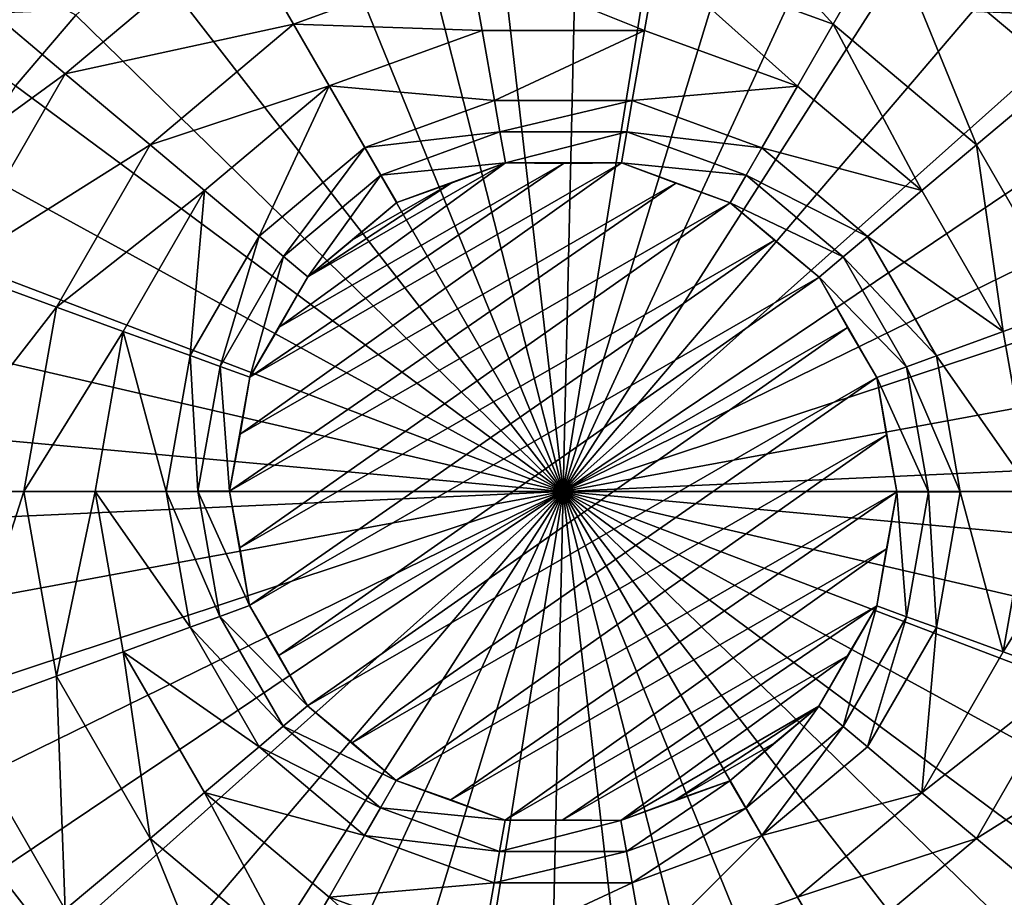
# Model space of a CAD drawing. Header units: millimetres. Extents: x -42.5 to 42.5, y -42.5 to 42.5.
# Tile 86 of 148: x -1.7 to 1.4, y -1.3 to 1.5. Entities that reach past the tile are written whole.
import ezdxf

# ---------------------------------------------------------------- set-up
doc = ezdxf.new("R2010")
doc.units = ezdxf.units.MM
doc.header["$LTSCALE"] = 127.314815
for name, color, linetype in [('136', 7, 'CONTINUOUS'), ('137', 7, 'CONTINUOUS'), ('217', 7, 'CONTINUOUS'), ('218', 7, 'CONTINUOUS'), ('219', 7, 'CONTINUOUS'), ('220', 7, 'CONTINUOUS'), ('221', 7, 'CONTINUOUS'), ('222', 7, 'CONTINUOUS'), ('223', 7, 'CONTINUOUS'), ('224', 7, 'CONTINUOUS'), ('225', 7, 'CONTINUOUS'), ('226', 7, 'CONTINUOUS'), ('227', 7, 'CONTINUOUS'), ('228', 7, 'CONTINUOUS'), ('229', 7, 'CONTINUOUS'), ('316', 7, 'CONTINUOUS'), ('317', 7, 'CONTINUOUS'), ('318', 7, 'CONTINUOUS'), ('319', 7, 'CONTINUOUS'), ('320', 7, 'CONTINUOUS'), ('321', 7, 'CONTINUOUS'), ('6', 7, 'CONTINUOUS'), ('9', 7, 'CONTINUOUS')]:
    doc.layers.add(name, color=color, linetype=linetype)

msp = doc.modelspace()

# ---------------------------------------------------------------- linework, layer by layer
at = {"layer": '136', "linetype": 'Continuous'}
for points in [[(0.0489, 2.1455, 45.9923), (-0.2437, 2.1321, 45.9923), (0, 0, 46.1), (0.0489, 2.1455, 45.9923)], [(0.3405, 2.1188, 45.9923), (0.0489, 2.1455, 45.9923), (0, 0, 46.1), (0.3405, 2.1188, 45.9923)], [(-0.2437, 2.1321, 45.9923), (-0.5318, 2.0791, 45.9923), (0, 0, 46.1), (-0.2437, 2.1321, 45.9923)], [(0.6259, 2.0527, 45.9923), (0.3405, 2.1188, 45.9923), (0, 0, 46.1), (0.6259, 2.0527, 45.9923)], [(-0.5318, 2.0791, 45.9923), (-0.81, 1.9873, 45.9923), (0, 0, 46.1), (-0.5318, 2.0791, 45.9923)], [(0.8996, 1.9484, 45.9923), (0.6259, 2.0527, 45.9923), (0, 0, 46.1), (0.8996, 1.9484, 45.9923)], [(-0.81, 1.9873, 45.9923), (-1.074, 1.8603, 45.9921), (0, 0, 46.1), (-0.81, 1.9873, 45.9923)], [(1.1565, 1.8078, 45.9923), (0.8996, 1.9484, 45.9923), (0, 0, 46.1), (1.1565, 1.8078, 45.9923)], [(1.3919, 1.6334, 45.9923), (1.1565, 1.8078, 45.9923), (0, 0, 46.1), (1.3919, 1.6334, 45.9923)], [(1.6013, 1.4287, 45.9923), (1.3919, 1.6334, 45.9923), (0, 0, 46.1), (1.6013, 1.4287, 45.9923)], [(1.781, 1.1973, 45.9923), (1.6013, 1.4287, 45.9923), (0, 0, 46.1), (1.781, 1.1973, 45.9923)], [(1.9274, 0.9437, 45.9923), (1.781, 1.1973, 45.9923), (0, 0, 46.1), (1.9274, 0.9437, 45.9923)], [(2.038, 0.6724, 45.9923), (1.9274, 0.9437, 45.9923), (0, 0, 46.1), (2.038, 0.6724, 45.9923)], [(2.1105, 0.3887, 45.9923), (2.038, 0.6724, 45.9923), (0, 0, 46.1), (2.1105, 0.3887, 45.9923)], [(2.1438, 0.0977, 45.9923), (2.1105, 0.3887, 45.9923), (0, 0, 46.1), (2.1438, 0.0977, 45.9923)], [(2.1371, -0.1951, 45.9923), (2.1438, 0.0977, 45.9923), (0, 0, 46.1), (2.1371, -0.1951, 45.9923)], [(2.0907, -0.4843, 45.9923), (2.1371, -0.1951, 45.9923), (0, 0, 46.1), (2.0907, -0.4843, 45.9923)], [(2.0052, -0.7645, 45.9923), (2.0907, -0.4843, 45.9923), (0, 0, 46.1), (2.0052, -0.7645, 45.9923)], [(1.8825, -1.0304, 45.9923), (2.0052, -0.7645, 45.9923), (0, 0, 46.1), (1.8825, -1.0304, 45.9923)], [(1.7246, -1.2772, 45.9923), (1.8825, -1.0304, 45.9923), (0, 0, 46.1), (1.7246, -1.2772, 45.9923)], [(1.5346, -1.5001, 45.9923), (1.7246, -1.2772, 45.9923), (0, 0, 46.1), (1.5346, -1.5001, 45.9923)], [(1.3161, -1.6951, 45.9923), (1.5346, -1.5001, 45.9923), (0, 0, 46.1), (1.3161, -1.6951, 45.9923)], [(1.074, -1.8603, 45.9921), (1.3161, -1.6951, 45.9923), (0, 0, 46.1), (1.074, -1.8603, 45.9921)]]:
    msp.add_3dface(points, dxfattribs=at)
at = {"layer": '137', "linetype": 'Continuous'}
for points in [[(-1.5346, 1.5001, 45.9923), (-3.4166, 2.5302, 45.6703), (-1.7246, 1.2772, 45.9923), (-1.5346, 1.5001, 45.9923)], [(0, 0, 46.1), (-1.074, 1.8603, 45.9921), (-1.3161, 1.6951, 45.9923), (0, 0, 46.1)], [(0, 0, 46.1), (-1.3161, 1.6951, 45.9923), (-1.5346, 1.5001, 45.9923), (0, 0, 46.1)], [(0, 0, 46.1), (-1.5346, 1.5001, 45.9923), (-1.7246, 1.2772, 45.9923), (0, 0, 46.1)], [(0, 0, 46.1), (-1.7246, 1.2772, 45.9923), (-1.8825, 1.0304, 45.9923), (0, 0, 46.1)], [(0, 0, 46.1), (-1.8825, 1.0304, 45.9923), (-2.0052, 0.7645, 45.9923), (0, 0, 46.1)], [(0, 0, 46.1), (-2.0052, 0.7645, 45.9923), (-2.0907, 0.4843, 45.9923), (0, 0, 46.1)], [(0, 0, 46.1), (-2.0907, 0.4843, 45.9923), (-2.1371, 0.1951, 45.9923), (0, 0, 46.1)], [(0, 0, 46.1), (-2.1371, 0.1951, 45.9923), (-2.1438, -0.0977, 45.9923), (0, 0, 46.1)], [(0, 0, 46.1), (-2.1438, -0.0977, 45.9923), (-2.1105, -0.3887, 45.9923), (0, 0, 46.1)], [(0, 0, 46.1), (-2.1105, -0.3887, 45.9923), (-2.038, -0.6724, 45.9923), (0, 0, 46.1)], [(0, 0, 46.1), (-2.038, -0.6724, 45.9923), (-1.9274, -0.9437, 45.9923), (0, 0, 46.1)], [(0, 0, 46.1), (-1.9274, -0.9437, 45.9923), (-1.781, -1.1973, 45.9923), (0, 0, 46.1)], [(0, 0, 46.1), (-1.781, -1.1973, 45.9923), (-1.6013, -1.4287, 45.9923), (0, 0, 46.1)], [(0, 0, 46.1), (-1.6013, -1.4287, 45.9923), (-1.3919, -1.6334, 45.9923), (0, 0, 46.1)], [(0, 0, 46.1), (-1.3919, -1.6334, 45.9923), (-1.1565, -1.8078, 45.9923), (0, 0, 46.1)], [(0, 0, 46.1), (-1.1565, -1.8078, 45.9923), (-0.8996, -1.9484, 45.9923), (0, 0, 46.1)], [(0, 0, 46.1), (-0.8996, -1.9484, 45.9923), (-0.6259, -2.0527, 45.9923), (0, 0, 46.1)], [(0, 0, 46.1), (-0.6259, -2.0527, 45.9923), (-0.3405, -2.1188, 45.9923), (0, 0, 46.1)], [(0, 0, 46.1), (-0.3405, -2.1188, 45.9923), (-0.0489, -2.1455, 45.9923), (0, 0, 46.1)], [(0, 0, 46.1), (-0.0489, -2.1455, 45.9923), (0.2437, -2.1321, 45.9923), (0, 0, 46.1)], [(0, 0, 46.1), (0.5318, -2.0791, 45.9923), (0.81, -1.9873, 45.9923), (0, 0, 46.1)], [(0, 0, 46.1), (0.2437, -2.1321, 45.9923), (0.5318, -2.0791, 45.9923), (0, 0, 46.1)], [(1.074, -1.8603, 45.9921), (0, 0, 46.1), (0.81, -1.9873, 45.9923), (1.074, -1.8603, 45.9921)], [(-1.781, -1.1973, 45.9923), (-3.1724, -2.8304, 45.6703), (-1.6013, -1.4287, 45.9923), (-1.781, -1.1973, 45.9923)]]:
    msp.add_3dface(points, dxfattribs=at)
at = {"layer": '217', "linetype": 'Continuous'}
for points in [[(-0.295, 1.6729, 35.5492), (0.2562, 1.452, 35.5618), (-0.2559, 1.452, 35.5618), (-0.295, 1.6729, 35.5492)], [(0.295, 1.6729, 35.5492), (0.2562, 1.452, 35.5618), (-0.295, 1.6729, 35.5492), (0.295, 1.6729, 35.5492)], [(-0.2559, 1.452, 35.5618), (0.2562, 1.452, 35.5618), (-0.2168, 1.2312, 35.5754), (-0.2559, 1.452, 35.5618)], [(0.2562, 1.452, 35.5618), (0.2174, 1.2311, 35.5754), (-0.2168, 1.2312, 35.5754), (0.2562, 1.452, 35.5618)], [(-0.2168, 1.2312, 35.5754), (0.2174, 1.2311, 35.5754), (-0.1993, 1.1329, 35.5819), (-0.2168, 1.2312, 35.5754)], [(0.2174, 1.2311, 35.5754), (0.2002, 1.1328, 35.5819), (-0.1993, 1.1329, 35.5819), (0.2174, 1.2311, 35.5754)], [(-0.1993, 1.1329, 35.5819), (0.2002, 1.1328, 35.5819), (-0.1819, 1.0347, 35.5885), (-0.1993, 1.1329, 35.5819)], [(0.2002, 1.1328, 35.5819), (0.183, 1.0345, 35.5885), (-0.1819, 1.0347, 35.5885), (0.2002, 1.1328, 35.5819)], [(-0.1819, 1.0347, 35.5885), (0.183, 1.0345, 35.5885), (0.0005, 1.0333, 35.5882), (-0.1819, 1.0347, 35.5885)]]:
    msp.add_3dface(points, dxfattribs=at)
at = {"layer": '218', "linetype": 'Continuous'}
for points in [[(0.183, 1.0345, 35.5885), (0.354, 0.9709, 35.5882), (-1.0175, 0.1805, 35.5882), (0.183, 1.0345, 35.5885)], [(-0.9869, 0.3601, 35.5885), (0.183, 1.0345, 35.5885), (-1.0175, 0.1805, 35.5882), (-0.9869, 0.3601, 35.5885)], [(0.0005, 1.0333, 35.5882), (0.183, 1.0345, 35.5885), (-0.9869, 0.3601, 35.5885), (0.0005, 1.0333, 35.5882)], [(-0.8945, 0.5174, 35.5882), (0.0005, 1.0333, 35.5882), (-0.9869, 0.3601, 35.5885), (-0.8945, 0.5174, 35.5882)], [(-0.1819, 1.0347, 35.5885), (0.0005, 1.0333, 35.5882), (-0.8945, 0.5174, 35.5882), (-0.1819, 1.0347, 35.5885)], [(-0.8041, 0.6761, 35.5885), (-0.1819, 1.0347, 35.5885), (-0.8945, 0.5174, 35.5882), (-0.8041, 0.6761, 35.5885)], [(-0.3528, 0.9713, 35.5882), (-0.1819, 1.0347, 35.5885), (-0.8041, 0.6761, 35.5885), (-0.3528, 0.9713, 35.5882)], [(-1.0175, 0.1805, 35.5882), (0.354, 0.9709, 35.5882), (-1.0505, 0.0014, 35.5885), (-1.0175, 0.1805, 35.5882)], [(0.354, 0.9709, 35.5882), (0.5258, 0.9096, 35.5885), (-1.0505, 0.0014, 35.5885), (0.354, 0.9709, 35.5882)], [(-0.6636, 0.7922, 35.5882), (-0.3528, 0.9713, 35.5882), (-0.8041, 0.6761, 35.5885), (-0.6636, 0.7922, 35.5882)], [(-0.5246, 0.9103, 35.5885), (-0.3528, 0.9713, 35.5882), (-0.6636, 0.7922, 35.5882), (-0.5246, 0.9103, 35.5885)], [(-1.0505, 0.0014, 35.5885), (0.5258, 0.9096, 35.5885), (-1.018, -0.1772, 35.5882), (-1.0505, 0.0014, 35.5885)], [(0.5258, 0.9096, 35.5885), (0.6647, 0.7913, 35.5882), (-1.018, -0.1772, 35.5882), (0.5258, 0.9096, 35.5885)], [(-1.018, -0.1772, 35.5882), (0.6647, 0.7913, 35.5882), (-0.9876, -0.3584, 35.5885), (-1.018, -0.1772, 35.5882)], [(0.6647, 0.7913, 35.5882), (0.8052, 0.6749, 35.5885), (-0.9876, -0.3584, 35.5885), (0.6647, 0.7913, 35.5882)], [(-0.9876, -0.3584, 35.5885), (0.8052, 0.6749, 35.5885), (-0.8954, -0.5159, 35.5882), (-0.9876, -0.3584, 35.5885)], [(0.8052, 0.6749, 35.5885), (0.8953, 0.5162, 35.5882), (-0.8954, -0.5159, 35.5882), (0.8052, 0.6749, 35.5885)], [(-0.8954, -0.5159, 35.5882), (0.8953, 0.5162, 35.5882), (-0.8054, -0.6747, 35.5885), (-0.8954, -0.5159, 35.5882)], [(0.8953, 0.5162, 35.5882), (0.9875, 0.3588, 35.5885), (-0.8054, -0.6747, 35.5885), (0.8953, 0.5162, 35.5882)], [(-0.8054, -0.6747, 35.5885), (0.9875, 0.3588, 35.5885), (-0.665, -0.7911, 35.5882), (-0.8054, -0.6747, 35.5885)], [(0.9875, 0.3588, 35.5885), (1.0178, 0.1789, 35.5882), (-0.665, -0.7911, 35.5882), (0.9875, 0.3588, 35.5885)], [(-0.665, -0.7911, 35.5882), (1.0178, 0.1789, 35.5882), (-0.5262, -0.9093, 35.5885), (-0.665, -0.7911, 35.5882)], [(1.0178, 0.1789, 35.5882), (1.0505, -0.0005, 35.5885), (-0.5262, -0.9093, 35.5885), (1.0178, 0.1789, 35.5882)], [(-0.5262, -0.9093, 35.5885), (1.0505, -0.0005, 35.5885), (-0.3544, -0.9707, 35.5882), (-0.5262, -0.9093, 35.5885)], [(1.0505, -0.0005, 35.5885), (1.0176, -0.18, 35.5882), (-0.3544, -0.9707, 35.5882), (1.0505, -0.0005, 35.5885)], [(-0.3544, -0.9707, 35.5882), (1.0176, -0.18, 35.5882), (-0.1835, -1.0344, 35.5885), (-0.3544, -0.9707, 35.5882)], [(1.0176, -0.18, 35.5882), (0.9871, -0.3599, 35.5885), (-0.1835, -1.0344, 35.5885), (1.0176, -0.18, 35.5882)], [(-0.1835, -1.0344, 35.5885), (0.9871, -0.3599, 35.5885), (-0.0009, -1.0333, 35.5882), (-0.1835, -1.0344, 35.5885)], [(0.9871, -0.3599, 35.5885), (0.8947, -0.5172, 35.5882), (-0.0009, -1.0333, 35.5882), (0.9871, -0.3599, 35.5885)], [(-0.0009, -1.0333, 35.5882), (0.8947, -0.5172, 35.5882), (0.1816, -1.0348, 35.5885), (-0.0009, -1.0333, 35.5882)], [(0.8947, -0.5172, 35.5882), (0.8045, -0.6758, 35.5885), (0.1816, -1.0348, 35.5885), (0.8947, -0.5172, 35.5882)], [(0.1816, -1.0348, 35.5885), (0.8045, -0.6758, 35.5885), (0.3528, -0.9713, 35.5882), (0.1816, -1.0348, 35.5885)], [(0.8045, -0.6758, 35.5885), (0.6639, -0.792, 35.5882), (0.3528, -0.9713, 35.5882), (0.8045, -0.6758, 35.5885)], [(0.6639, -0.792, 35.5882), (0.5248, -0.9102, 35.5885), (0.3528, -0.9713, 35.5882), (0.6639, -0.792, 35.5882)]]:
    msp.add_3dface(points, dxfattribs=at)
at = {"layer": '219', "linetype": 'Continuous'}
for points in [[(0.5248, -0.9102, 35.5885), (0.6639, -0.792, 35.5882), (0.8045, -0.6758, 35.5885), (0.5248, -0.9102, 35.5885)], [(0.5248, -0.9102, 35.5885), (0.8045, -0.6758, 35.5885), (0.5748, -0.9965, 35.5819), (0.5248, -0.9102, 35.5885)], [(0.5748, -0.9965, 35.5819), (0.8045, -0.6758, 35.5885), (0.8809, -0.7398, 35.5819), (0.5748, -0.9965, 35.5819)], [(0.6248, -1.0829, 35.5754), (0.5748, -0.9965, 35.5819), (0.8809, -0.7398, 35.5819), (0.6248, -1.0829, 35.5754)], [(0.9574, -0.8038, 35.5754), (0.6248, -1.0829, 35.5754), (0.8809, -0.7398, 35.5819), (0.9574, -0.8038, 35.5754)], [(1.1293, -0.9478, 35.5618), (0.6248, -1.0829, 35.5754), (0.9574, -0.8038, 35.5754), (1.1293, -0.9478, 35.5618)], [(0.7371, -1.2769, 35.5618), (0.6248, -1.0829, 35.5754), (1.1293, -0.9478, 35.5618), (0.7371, -1.2769, 35.5618)], [(1.3013, -1.0919, 35.5492), (0.7371, -1.2769, 35.5618), (1.1293, -0.9478, 35.5618), (1.3013, -1.0919, 35.5492)], [(0.8493, -1.4711, 35.5492), (0.7371, -1.2769, 35.5618), (1.3013, -1.0919, 35.5492), (0.8493, -1.4711, 35.5492)], [(1.568, -1.3157, 35.532), (0.8493, -1.4711, 35.5492), (1.3013, -1.0919, 35.5492), (1.568, -1.3157, 35.532)]]:
    msp.add_3dface(points, dxfattribs=at)
at = {"layer": '220', "linetype": 'Continuous'}
for points in [[(0.5248, -0.9102, 35.5885), (0.1816, -1.0348, 35.5885), (0.3528, -0.9713, 35.5882), (0.5248, -0.9102, 35.5885)], [(0.1816, -1.0348, 35.5885), (0.5248, -0.9102, 35.5885), (0.1991, -1.133, 35.5819), (0.1816, -1.0348, 35.5885)], [(0.5248, -0.9102, 35.5885), (0.5748, -0.9965, 35.5819), (0.1991, -1.133, 35.5819), (0.5248, -0.9102, 35.5885)], [(0.1991, -1.133, 35.5819), (0.5748, -0.9965, 35.5819), (0.2166, -1.2312, 35.5754), (0.1991, -1.133, 35.5819)], [(0.5748, -0.9965, 35.5819), (0.6248, -1.0829, 35.5754), (0.2166, -1.2312, 35.5754), (0.5748, -0.9965, 35.5819)], [(0.2166, -1.2312, 35.5754), (0.6248, -1.0829, 35.5754), (0.2558, -1.452, 35.5618), (0.2166, -1.2312, 35.5754)], [(0.6248, -1.0829, 35.5754), (0.7371, -1.2769, 35.5618), (0.2558, -1.452, 35.5618), (0.6248, -1.0829, 35.5754)], [(0.7371, -1.2769, 35.5618), (0.8493, -1.4711, 35.5492), (0.2558, -1.452, 35.5618), (0.7371, -1.2769, 35.5618)]]:
    msp.add_3dface(points, dxfattribs=at)
at = {"layer": '221', "linetype": 'Continuous'}
for points in [[(-0.1835, -1.0344, 35.5885), (0.1816, -1.0348, 35.5885), (-0.2005, -1.1326, 35.5819), (-0.1835, -1.0344, 35.5885)], [(0.1816, -1.0348, 35.5885), (0.1991, -1.133, 35.5819), (-0.2005, -1.1326, 35.5819), (0.1816, -1.0348, 35.5885)], [(-0.1835, -1.0344, 35.5885), (-0.0009, -1.0333, 35.5882), (0.1816, -1.0348, 35.5885), (-0.1835, -1.0344, 35.5885)], [(-0.2005, -1.1326, 35.5819), (0.1991, -1.133, 35.5819), (-0.2176, -1.2311, 35.5754), (-0.2005, -1.1326, 35.5819)], [(0.1991, -1.133, 35.5819), (0.2166, -1.2312, 35.5754), (-0.2176, -1.2311, 35.5754), (0.1991, -1.133, 35.5819)], [(-0.2176, -1.2311, 35.5754), (0.2166, -1.2312, 35.5754), (-0.2563, -1.4519, 35.5618), (-0.2176, -1.2311, 35.5754)], [(0.2166, -1.2312, 35.5754), (0.2558, -1.452, 35.5618), (-0.2563, -1.4519, 35.5618), (0.2166, -1.2312, 35.5754)]]:
    msp.add_3dface(points, dxfattribs=at)
at = {"layer": '222', "linetype": 'Continuous'}
for points in [[(-0.5262, -0.9093, 35.5885), (-0.1835, -1.0344, 35.5885), (-0.5757, -0.9957, 35.5819), (-0.5262, -0.9093, 35.5885)], [(-0.5262, -0.9093, 35.5885), (-0.3544, -0.9707, 35.5882), (-0.1835, -1.0344, 35.5885), (-0.5262, -0.9093, 35.5885)], [(-0.5757, -0.9957, 35.5819), (-0.2005, -1.1326, 35.5819), (-0.6255, -1.0824, 35.5754), (-0.5757, -0.9957, 35.5819)], [(-0.1835, -1.0344, 35.5885), (-0.2005, -1.1326, 35.5819), (-0.5757, -0.9957, 35.5819), (-0.1835, -1.0344, 35.5885)], [(-0.6255, -1.0824, 35.5754), (-0.2176, -1.2311, 35.5754), (-0.7374, -1.2767, 35.5618), (-0.6255, -1.0824, 35.5754)], [(-0.2005, -1.1326, 35.5819), (-0.2176, -1.2311, 35.5754), (-0.6255, -1.0824, 35.5754), (-0.2005, -1.1326, 35.5819)], [(-0.2176, -1.2311, 35.5754), (-0.2563, -1.4519, 35.5618), (-0.7374, -1.2767, 35.5618), (-0.2176, -1.2311, 35.5754)], [(-0.7374, -1.2767, 35.5618), (-0.295, -1.6729, 35.5492), (-0.8493, -1.4711, 35.5492), (-0.7374, -1.2767, 35.5618)], [(-0.2563, -1.4519, 35.5618), (-0.295, -1.6729, 35.5492), (-0.7374, -1.2767, 35.5618), (-0.2563, -1.4519, 35.5618)]]:
    msp.add_3dface(points, dxfattribs=at)
at = {"layer": '223', "linetype": 'Continuous'}
for points in [[(-0.8054, -0.6747, 35.5885), (-0.5262, -0.9093, 35.5885), (-0.8815, -0.7388, 35.5819), (-0.8054, -0.6747, 35.5885)], [(-0.8054, -0.6747, 35.5885), (-0.665, -0.7911, 35.5882), (-0.5262, -0.9093, 35.5885), (-0.8054, -0.6747, 35.5885)], [(-0.8815, -0.7388, 35.5819), (-0.5757, -0.9957, 35.5819), (-0.958, -0.8031, 35.5754), (-0.8815, -0.7388, 35.5819)], [(-0.5262, -0.9093, 35.5885), (-0.5757, -0.9957, 35.5819), (-0.8815, -0.7388, 35.5819), (-0.5262, -0.9093, 35.5885)], [(-0.958, -0.8031, 35.5754), (-0.6255, -1.0824, 35.5754), (-1.1296, -0.9475, 35.5618), (-0.958, -0.8031, 35.5754)], [(-0.5757, -0.9957, 35.5819), (-0.6255, -1.0824, 35.5754), (-0.958, -0.8031, 35.5754), (-0.5757, -0.9957, 35.5819)], [(-1.1296, -0.9475, 35.5618), (-0.8493, -1.4711, 35.5492), (-1.3013, -1.0919, 35.5492), (-1.1296, -0.9475, 35.5618)], [(-0.7374, -1.2767, 35.5618), (-0.8493, -1.4711, 35.5492), (-1.1296, -0.9475, 35.5618), (-0.7374, -1.2767, 35.5618)], [(-0.6255, -1.0824, 35.5754), (-0.7374, -1.2767, 35.5618), (-1.1296, -0.9475, 35.5618), (-0.6255, -1.0824, 35.5754)], [(-1.3013, -1.0919, 35.5492), (-1.0234, -1.7727, 35.532), (-1.568, -1.3157, 35.532), (-1.3013, -1.0919, 35.5492)], [(-0.8493, -1.4711, 35.5492), (-1.0234, -1.7727, 35.532), (-1.3013, -1.0919, 35.5492), (-0.8493, -1.4711, 35.5492)]]:
    msp.add_3dface(points, dxfattribs=at)
at = {"layer": '224', "linetype": 'Continuous'}
for points in [[(-0.9876, -0.3584, 35.5885), (-0.8054, -0.6747, 35.5885), (-1.0811, -0.3927, 35.5819), (-0.9876, -0.3584, 35.5885)], [(-0.9876, -0.3584, 35.5885), (-0.8954, -0.5159, 35.5882), (-0.8054, -0.6747, 35.5885), (-0.9876, -0.3584, 35.5885)], [(-1.0811, -0.3927, 35.5819), (-0.8815, -0.7388, 35.5819), (-1.1749, -0.4271, 35.5754), (-1.0811, -0.3927, 35.5819)], [(-0.8054, -0.6747, 35.5885), (-0.8815, -0.7388, 35.5819), (-1.0811, -0.3927, 35.5819), (-0.8054, -0.6747, 35.5885)], [(-1.1749, -0.4271, 35.5754), (-0.958, -0.8031, 35.5754), (-1.3855, -0.504, 35.5618), (-1.1749, -0.4271, 35.5754)], [(-0.8815, -0.7388, 35.5819), (-0.958, -0.8031, 35.5754), (-1.1749, -0.4271, 35.5754), (-0.8815, -0.7388, 35.5819)], [(-1.3855, -0.504, 35.5618), (-1.3013, -1.0919, 35.5492), (-1.5962, -0.581, 35.5492), (-1.3855, -0.504, 35.5618)], [(-0.958, -0.8031, 35.5754), (-1.1296, -0.9475, 35.5618), (-1.3855, -0.504, 35.5618), (-0.958, -0.8031, 35.5754)], [(-1.1296, -0.9475, 35.5618), (-1.3013, -1.0919, 35.5492), (-1.3855, -0.504, 35.5618), (-1.1296, -0.9475, 35.5618)], [(-1.5962, -0.581, 35.5492), (-1.568, -1.3157, 35.532), (-1.9235, -0.7001, 35.532), (-1.5962, -0.581, 35.5492)], [(-1.3013, -1.0919, 35.5492), (-1.568, -1.3157, 35.532), (-1.5962, -0.581, 35.5492), (-1.3013, -1.0919, 35.5492)], [(-1.568, -1.3157, 35.532), (-1.8349, -1.5396, 35.5176), (-1.9235, -0.7001, 35.532), (-1.568, -1.3157, 35.532)]]:
    msp.add_3dface(points, dxfattribs=at)
at = {"layer": '225', "linetype": 'Continuous'}
for points in [[(-1.6987, 0, 35.5492), (-1.9235, -0.7001, 35.532), (-2.0469, 0, 35.532), (-1.6987, 0, 35.5492)], [(-1.5962, -0.581, 35.5492), (-1.9235, -0.7001, 35.532), (-1.6987, 0, 35.5492), (-1.5962, -0.581, 35.5492)], [(-1.4744, 0.0003, 35.5618), (-1.5962, -0.581, 35.5492), (-1.6987, 0, 35.5492), (-1.4744, 0.0003, 35.5618)], [(-1.3855, -0.504, 35.5618), (-1.5962, -0.581, 35.5492), (-1.4744, 0.0003, 35.5618), (-1.3855, -0.504, 35.5618)], [(-1.2501, 0.0005, 35.5754), (-1.1749, -0.4271, 35.5754), (-1.4744, 0.0003, 35.5618), (-1.2501, 0.0005, 35.5754)], [(-1.1749, -0.4271, 35.5754), (-1.3855, -0.504, 35.5618), (-1.4744, 0.0003, 35.5618), (-1.1749, -0.4271, 35.5754)], [(-1.1502, 0.001, 35.5819), (-1.0811, -0.3927, 35.5819), (-1.2501, 0.0005, 35.5754), (-1.1502, 0.001, 35.5819)], [(-1.0811, -0.3927, 35.5819), (-1.1749, -0.4271, 35.5754), (-1.2501, 0.0005, 35.5754), (-1.0811, -0.3927, 35.5819)], [(-1.0505, 0.0014, 35.5885), (-0.9876, -0.3584, 35.5885), (-1.1502, 0.001, 35.5819), (-1.0505, 0.0014, 35.5885)], [(-0.9876, -0.3584, 35.5885), (-1.0811, -0.3927, 35.5819), (-1.1502, 0.001, 35.5819), (-0.9876, -0.3584, 35.5885)], [(-1.0505, 0.0014, 35.5885), (-1.018, -0.1772, 35.5882), (-0.9876, -0.3584, 35.5885), (-1.0505, 0.0014, 35.5885)]]:
    msp.add_3dface(points, dxfattribs=at)
at = {"layer": '226', "linetype": 'Continuous'}
for points in [[(-1.5962, 0.581, 35.5492), (-2.0469, 0, 35.532), (-1.9235, 0.7001, 35.532), (-1.5962, 0.581, 35.5492)], [(-1.6987, 0, 35.5492), (-2.0469, 0, 35.532), (-1.5962, 0.581, 35.5492), (-1.6987, 0, 35.5492)], [(-1.3854, 0.5045, 35.5618), (-1.6987, 0, 35.5492), (-1.5962, 0.581, 35.5492), (-1.3854, 0.5045, 35.5618)], [(-1.4744, 0.0003, 35.5618), (-1.6987, 0, 35.5492), (-1.3854, 0.5045, 35.5618), (-1.4744, 0.0003, 35.5618)], [(-1.2501, 0.0005, 35.5754), (-1.4744, 0.0003, 35.5618), (-1.3854, 0.5045, 35.5618), (-1.2501, 0.0005, 35.5754)], [(-1.1746, 0.4281, 35.5754), (-1.2501, 0.0005, 35.5754), (-1.3854, 0.5045, 35.5618), (-1.1746, 0.4281, 35.5754)], [(-1.1502, 0.001, 35.5819), (-1.2501, 0.0005, 35.5754), (-1.1746, 0.4281, 35.5754), (-1.1502, 0.001, 35.5819)], [(-1.0806, 0.394, 35.5819), (-1.1502, 0.001, 35.5819), (-1.1746, 0.4281, 35.5754), (-1.0806, 0.394, 35.5819)], [(-1.0505, 0.0014, 35.5885), (-1.1502, 0.001, 35.5819), (-1.0806, 0.394, 35.5819), (-1.0505, 0.0014, 35.5885)], [(-0.9869, 0.3601, 35.5885), (-1.0505, 0.0014, 35.5885), (-1.0806, 0.394, 35.5819), (-0.9869, 0.3601, 35.5885)], [(-0.9869, 0.3601, 35.5885), (-1.0175, 0.1805, 35.5882), (-1.0505, 0.0014, 35.5885), (-0.9869, 0.3601, 35.5885)]]:
    msp.add_3dface(points, dxfattribs=at)
at = {"layer": '227', "linetype": 'Continuous'}
for points in [[(-1.568, 1.3157, 35.532), (-2.2508, 0.8192, 35.5176), (-1.8349, 1.5396, 35.5176), (-1.568, 1.3157, 35.532)], [(-1.9235, 0.7001, 35.532), (-2.2508, 0.8192, 35.5176), (-1.568, 1.3157, 35.532), (-1.9235, 0.7001, 35.532)], [(-1.3013, 1.0919, 35.5492), (-1.9235, 0.7001, 35.532), (-1.568, 1.3157, 35.532), (-1.3013, 1.0919, 35.5492)], [(-1.5962, 0.581, 35.5492), (-1.9235, 0.7001, 35.532), (-1.3013, 1.0919, 35.5492), (-1.5962, 0.581, 35.5492)], [(-1.1293, 0.9479, 35.5618), (-1.5962, 0.581, 35.5492), (-1.3013, 1.0919, 35.5492), (-1.1293, 0.9479, 35.5618)], [(-1.3854, 0.5045, 35.5618), (-1.5962, 0.581, 35.5492), (-1.1293, 0.9479, 35.5618), (-1.3854, 0.5045, 35.5618)], [(-1.1746, 0.4281, 35.5754), (-1.3854, 0.5045, 35.5618), (-1.1293, 0.9479, 35.5618), (-1.1746, 0.4281, 35.5754)], [(-0.9573, 0.804, 35.5754), (-1.1746, 0.4281, 35.5754), (-1.1293, 0.9479, 35.5618), (-0.9573, 0.804, 35.5754)], [(-1.0806, 0.394, 35.5819), (-1.1746, 0.4281, 35.5754), (-0.9573, 0.804, 35.5754), (-1.0806, 0.394, 35.5819)], [(-0.8806, 0.7399, 35.5819), (-1.0806, 0.394, 35.5819), (-0.9573, 0.804, 35.5754), (-0.8806, 0.7399, 35.5819)], [(-0.9869, 0.3601, 35.5885), (-1.0806, 0.394, 35.5819), (-0.8806, 0.7399, 35.5819), (-0.9869, 0.3601, 35.5885)], [(-0.8041, 0.6761, 35.5885), (-0.9869, 0.3601, 35.5885), (-0.8806, 0.7399, 35.5819), (-0.8041, 0.6761, 35.5885)], [(-0.8041, 0.6761, 35.5885), (-0.8945, 0.5174, 35.5882), (-0.9869, 0.3601, 35.5885), (-0.8041, 0.6761, 35.5885)]]:
    msp.add_3dface(points, dxfattribs=at)
at = {"layer": '228', "linetype": 'Continuous'}
for points in [[(-1.568, 1.3157, 35.532), (-1.8349, 1.5396, 35.5176), (-1.0234, 1.7727, 35.532), (-1.568, 1.3157, 35.532)], [(-0.8493, 1.4711, 35.5492), (-1.568, 1.3157, 35.532), (-1.0234, 1.7727, 35.532), (-0.8493, 1.4711, 35.5492)], [(-1.3013, 1.0919, 35.5492), (-1.568, 1.3157, 35.532), (-0.8493, 1.4711, 35.5492), (-1.3013, 1.0919, 35.5492)], [(-0.7369, 1.2769, 35.5618), (-1.3013, 1.0919, 35.5492), (-0.8493, 1.4711, 35.5492), (-0.7369, 1.2769, 35.5618)], [(-1.1293, 0.9479, 35.5618), (-1.3013, 1.0919, 35.5492), (-0.7369, 1.2769, 35.5618), (-1.1293, 0.9479, 35.5618)], [(-0.9573, 0.804, 35.5754), (-1.1293, 0.9479, 35.5618), (-0.7369, 1.2769, 35.5618), (-0.9573, 0.804, 35.5754)], [(-0.6246, 1.0828, 35.5754), (-0.9573, 0.804, 35.5754), (-0.7369, 1.2769, 35.5618), (-0.6246, 1.0828, 35.5754)], [(-0.8806, 0.7399, 35.5819), (-0.9573, 0.804, 35.5754), (-0.6246, 1.0828, 35.5754), (-0.8806, 0.7399, 35.5819)], [(-0.5745, 0.9964, 35.5819), (-0.8806, 0.7399, 35.5819), (-0.6246, 1.0828, 35.5754), (-0.5745, 0.9964, 35.5819)], [(-0.8041, 0.6761, 35.5885), (-0.8806, 0.7399, 35.5819), (-0.5745, 0.9964, 35.5819), (-0.8041, 0.6761, 35.5885)], [(-0.5246, 0.9103, 35.5885), (-0.8041, 0.6761, 35.5885), (-0.5745, 0.9964, 35.5819), (-0.5246, 0.9103, 35.5885)], [(-0.5246, 0.9103, 35.5885), (-0.6636, 0.7922, 35.5882), (-0.8041, 0.6761, 35.5885), (-0.5246, 0.9103, 35.5885)]]:
    msp.add_3dface(points, dxfattribs=at)
at = {"layer": '229', "linetype": 'Continuous'}
for points in [[(-0.295, 1.6729, 35.5492), (-0.8493, 1.4711, 35.5492), (-1.0234, 1.7727, 35.532), (-0.295, 1.6729, 35.5492)], [(-0.295, 1.6729, 35.5492), (-0.2559, 1.452, 35.5618), (-0.8493, 1.4711, 35.5492), (-0.295, 1.6729, 35.5492)], [(-0.2559, 1.452, 35.5618), (-0.7369, 1.2769, 35.5618), (-0.8493, 1.4711, 35.5492), (-0.2559, 1.452, 35.5618)], [(-0.2559, 1.452, 35.5618), (-0.2168, 1.2312, 35.5754), (-0.7369, 1.2769, 35.5618), (-0.2559, 1.452, 35.5618)], [(-0.2168, 1.2312, 35.5754), (-0.6246, 1.0828, 35.5754), (-0.7369, 1.2769, 35.5618), (-0.2168, 1.2312, 35.5754)], [(-0.2168, 1.2312, 35.5754), (-0.1993, 1.1329, 35.5819), (-0.6246, 1.0828, 35.5754), (-0.2168, 1.2312, 35.5754)], [(-0.1993, 1.1329, 35.5819), (-0.5745, 0.9964, 35.5819), (-0.6246, 1.0828, 35.5754), (-0.1993, 1.1329, 35.5819)], [(-0.1993, 1.1329, 35.5819), (-0.1819, 1.0347, 35.5885), (-0.5745, 0.9964, 35.5819), (-0.1993, 1.1329, 35.5819)], [(-0.1819, 1.0347, 35.5885), (-0.5246, 0.9103, 35.5885), (-0.5745, 0.9964, 35.5819), (-0.1819, 1.0347, 35.5885)], [(-0.1819, 1.0347, 35.5885), (-0.3528, 0.9713, 35.5882), (-0.5246, 0.9103, 35.5885), (-0.1819, 1.0347, 35.5885)]]:
    msp.add_3dface(points, dxfattribs=at)
at = {"layer": '316', "linetype": 'Continuous'}
for points in [[(0.295, 1.6729, 35.5492), (0.3554, 2.0158, 35.532), (0.8493, 1.4711, 35.5492), (0.295, 1.6729, 35.5492)], [(0.8493, 1.4711, 35.5492), (0.3554, 2.0158, 35.532), (1.0234, 1.7727, 35.532), (0.8493, 1.4711, 35.5492)], [(0.2562, 1.452, 35.5618), (0.295, 1.6729, 35.5492), (0.7373, 1.2768, 35.5618), (0.2562, 1.452, 35.5618)], [(0.7373, 1.2768, 35.5618), (0.295, 1.6729, 35.5492), (0.8493, 1.4711, 35.5492), (0.7373, 1.2768, 35.5618)], [(0.2174, 1.2311, 35.5754), (0.2562, 1.452, 35.5618), (0.7373, 1.2768, 35.5618), (0.2174, 1.2311, 35.5754)], [(0.6254, 1.0825, 35.5754), (0.2174, 1.2311, 35.5754), (0.7373, 1.2768, 35.5618), (0.6254, 1.0825, 35.5754)], [(0.2002, 1.1328, 35.5819), (0.2174, 1.2311, 35.5754), (0.6254, 1.0825, 35.5754), (0.2002, 1.1328, 35.5819)], [(0.183, 1.0345, 35.5885), (0.2002, 1.1328, 35.5819), (0.5756, 0.996, 35.5819), (0.183, 1.0345, 35.5885)], [(0.5756, 0.996, 35.5819), (0.2002, 1.1328, 35.5819), (0.6254, 1.0825, 35.5754), (0.5756, 0.996, 35.5819)], [(0.183, 1.0345, 35.5885), (0.5258, 0.9096, 35.5885), (0.354, 0.9709, 35.5882), (0.183, 1.0345, 35.5885)], [(0.5258, 0.9096, 35.5885), (0.183, 1.0345, 35.5885), (0.5756, 0.996, 35.5819), (0.5258, 0.9096, 35.5885)]]:
    msp.add_3dface(points, dxfattribs=at)
at = {"layer": '317', "linetype": 'Continuous'}
for points in [[(1.0234, 1.7727, 35.532), (1.1976, 2.0743, 35.5176), (1.568, 1.3157, 35.532), (1.0234, 1.7727, 35.532)], [(1.568, 1.3157, 35.532), (1.1976, 2.0743, 35.5176), (1.8349, 1.5396, 35.5176), (1.568, 1.3157, 35.532)], [(0.8493, 1.4711, 35.5492), (1.0234, 1.7727, 35.532), (1.3013, 1.0919, 35.5492), (0.8493, 1.4711, 35.5492)], [(1.3013, 1.0919, 35.5492), (1.0234, 1.7727, 35.532), (1.568, 1.3157, 35.532), (1.3013, 1.0919, 35.5492)], [(0.7373, 1.2768, 35.5618), (0.8493, 1.4711, 35.5492), (1.1295, 0.9476, 35.5618), (0.7373, 1.2768, 35.5618)], [(1.1295, 0.9476, 35.5618), (0.8493, 1.4711, 35.5492), (1.3013, 1.0919, 35.5492), (1.1295, 0.9476, 35.5618)], [(0.6254, 1.0825, 35.5754), (0.7373, 1.2768, 35.5618), (1.1295, 0.9476, 35.5618), (0.6254, 1.0825, 35.5754)], [(0.5756, 0.996, 35.5819), (0.6254, 1.0825, 35.5754), (0.9579, 0.8033, 35.5754), (0.5756, 0.996, 35.5819)], [(0.9579, 0.8033, 35.5754), (0.6254, 1.0825, 35.5754), (1.1295, 0.9476, 35.5618), (0.9579, 0.8033, 35.5754)], [(0.5258, 0.9096, 35.5885), (0.5756, 0.996, 35.5819), (0.8815, 0.7391, 35.5819), (0.5258, 0.9096, 35.5885)], [(0.8815, 0.7391, 35.5819), (0.5756, 0.996, 35.5819), (0.9579, 0.8033, 35.5754), (0.8815, 0.7391, 35.5819)], [(0.8052, 0.6749, 35.5885), (0.6647, 0.7913, 35.5882), (0.5258, 0.9096, 35.5885), (0.8052, 0.6749, 35.5885)], [(0.8052, 0.6749, 35.5885), (0.5258, 0.9096, 35.5885), (0.8815, 0.7391, 35.5819), (0.8052, 0.6749, 35.5885)]]:
    msp.add_3dface(points, dxfattribs=at)
at = {"layer": '318', "linetype": 'Continuous'}
for points in [[(1.3013, 1.0919, 35.5492), (1.568, 1.3157, 35.532), (1.5962, 0.581, 35.5492), (1.3013, 1.0919, 35.5492)], [(1.1295, 0.9476, 35.5618), (1.3013, 1.0919, 35.5492), (1.3855, 0.5041, 35.5618), (1.1295, 0.9476, 35.5618)], [(1.3855, 0.5041, 35.5618), (1.3013, 1.0919, 35.5492), (1.5962, 0.581, 35.5492), (1.3855, 0.5041, 35.5618)], [(0.9579, 0.8033, 35.5754), (1.1295, 0.9476, 35.5618), (1.3855, 0.5041, 35.5618), (0.9579, 0.8033, 35.5754)], [(0.8815, 0.7391, 35.5819), (0.9579, 0.8033, 35.5754), (1.1748, 0.4272, 35.5754), (0.8815, 0.7391, 35.5819)], [(1.1748, 0.4272, 35.5754), (0.9579, 0.8033, 35.5754), (1.3855, 0.5041, 35.5618), (1.1748, 0.4272, 35.5754)], [(0.8052, 0.6749, 35.5885), (0.8815, 0.7391, 35.5819), (1.0811, 0.393, 35.5819), (0.8052, 0.6749, 35.5885)], [(1.0811, 0.393, 35.5819), (0.8815, 0.7391, 35.5819), (1.1748, 0.4272, 35.5754), (1.0811, 0.393, 35.5819)], [(0.9875, 0.3588, 35.5885), (0.8052, 0.6749, 35.5885), (1.0811, 0.393, 35.5819), (0.9875, 0.3588, 35.5885)], [(0.9875, 0.3588, 35.5885), (0.8953, 0.5162, 35.5882), (0.8052, 0.6749, 35.5885), (0.9875, 0.3588, 35.5885)]]:
    msp.add_3dface(points, dxfattribs=at)
at = {"layer": '319', "linetype": 'Continuous'}
for points in [[(1.3855, 0.5041, 35.5618), (1.5962, 0.581, 35.5492), (1.4744, -0.0001, 35.5618), (1.3855, 0.5041, 35.5618)], [(1.1748, 0.4272, 35.5754), (1.3855, 0.5041, 35.5618), (1.4744, -0.0001, 35.5618), (1.1748, 0.4272, 35.5754)], [(1.0811, 0.393, 35.5819), (1.1748, 0.4272, 35.5754), (1.2502, -0.0003, 35.5754), (1.0811, 0.393, 35.5819)], [(1.2502, -0.0003, 35.5754), (1.1748, 0.4272, 35.5754), (1.4744, -0.0001, 35.5618), (1.2502, -0.0003, 35.5754)], [(0.9875, 0.3588, 35.5885), (1.0811, 0.393, 35.5819), (1.1503, -0.0004, 35.5819), (0.9875, 0.3588, 35.5885)], [(1.1503, -0.0004, 35.5819), (1.0811, 0.393, 35.5819), (1.2502, -0.0003, 35.5754), (1.1503, -0.0004, 35.5819)], [(1.0505, -0.0005, 35.5885), (0.9875, 0.3588, 35.5885), (1.1503, -0.0004, 35.5819), (1.0505, -0.0005, 35.5885)], [(1.0505, -0.0005, 35.5885), (1.0178, 0.1789, 35.5882), (0.9875, 0.3588, 35.5885), (1.0505, -0.0005, 35.5885)]]:
    msp.add_3dface(points, dxfattribs=at)
at = {"layer": '320', "linetype": 'Continuous'}
for points in [[(0.9871, -0.3599, 35.5885), (1.0505, -0.0005, 35.5885), (1.0809, -0.3939, 35.5819), (0.9871, -0.3599, 35.5885)], [(0.9871, -0.3599, 35.5885), (1.0176, -0.18, 35.5882), (1.0505, -0.0005, 35.5885), (0.9871, -0.3599, 35.5885)], [(1.0505, -0.0005, 35.5885), (1.1503, -0.0004, 35.5819), (1.0809, -0.3939, 35.5819), (1.0505, -0.0005, 35.5885)], [(1.0809, -0.3939, 35.5819), (1.1503, -0.0004, 35.5819), (1.1747, -0.4279, 35.5754), (1.0809, -0.3939, 35.5819)], [(1.1503, -0.0004, 35.5819), (1.2502, -0.0003, 35.5754), (1.1747, -0.4279, 35.5754), (1.1503, -0.0004, 35.5819)], [(1.1747, -0.4279, 35.5754), (1.2502, -0.0003, 35.5754), (1.3854, -0.5044, 35.5618), (1.1747, -0.4279, 35.5754)], [(1.2502, -0.0003, 35.5754), (1.4744, -0.0001, 35.5618), (1.3854, -0.5044, 35.5618), (1.2502, -0.0003, 35.5754)], [(1.4744, -0.0001, 35.5618), (1.6987, 0, 35.5492), (1.3854, -0.5044, 35.5618), (1.4744, -0.0001, 35.5618)], [(1.3854, -0.5044, 35.5618), (1.6987, 0, 35.5492), (1.5962, -0.581, 35.5492), (1.3854, -0.5044, 35.5618)]]:
    msp.add_3dface(points, dxfattribs=at)
at = {"layer": '321', "linetype": 'Continuous'}
for points in [[(0.8045, -0.6758, 35.5885), (0.8947, -0.5172, 35.5882), (0.9871, -0.3599, 35.5885), (0.8045, -0.6758, 35.5885)], [(0.8045, -0.6758, 35.5885), (0.9871, -0.3599, 35.5885), (0.8809, -0.7398, 35.5819), (0.8045, -0.6758, 35.5885)], [(0.8809, -0.7398, 35.5819), (0.9871, -0.3599, 35.5885), (1.0809, -0.3939, 35.5819), (0.8809, -0.7398, 35.5819)], [(0.9574, -0.8038, 35.5754), (0.8809, -0.7398, 35.5819), (1.0809, -0.3939, 35.5819), (0.9574, -0.8038, 35.5754)], [(0.9574, -0.8038, 35.5754), (1.0809, -0.3939, 35.5819), (1.1747, -0.4279, 35.5754), (0.9574, -0.8038, 35.5754)], [(1.1293, -0.9478, 35.5618), (0.9574, -0.8038, 35.5754), (1.1747, -0.4279, 35.5754), (1.1293, -0.9478, 35.5618)], [(1.1293, -0.9478, 35.5618), (1.1747, -0.4279, 35.5754), (1.3854, -0.5044, 35.5618), (1.1293, -0.9478, 35.5618)], [(1.1293, -0.9478, 35.5618), (1.3854, -0.5044, 35.5618), (1.5962, -0.581, 35.5492), (1.1293, -0.9478, 35.5618)], [(1.3013, -1.0919, 35.5492), (1.1293, -0.9478, 35.5618), (1.5962, -0.581, 35.5492), (1.3013, -1.0919, 35.5492)], [(1.3013, -1.0919, 35.5492), (1.5962, -0.581, 35.5492), (1.9235, -0.7001, 35.532), (1.3013, -1.0919, 35.5492)], [(1.568, -1.3157, 35.532), (1.3013, -1.0919, 35.5492), (1.9235, -0.7001, 35.532), (1.568, -1.3157, 35.532)]]:
    msp.add_3dface(points, dxfattribs=at)
at = {"layer": '6', "linetype": 'Continuous'}
for points in [[(-39.8, 0, 24.8), (39.8, 0, 24.8), (39.6751, 3.1513, 24.8), (-39.8, 0, 24.8)], [(-39.7668, 1.6247, 24.8), (-39.8, 0, 24.8), (39.6751, 3.1513, 24.8), (-39.7668, 1.6247, 24.8)], [(39.8, 0, 24.8), (-39.8, 0, 24.8), (-39.6751, -3.1513, 24.8), (39.8, 0, 24.8)], [(39.7668, -1.6247, 24.8), (39.8, 0, 24.8), (-39.6751, -3.1513, 24.8), (39.7668, -1.6247, 24.8)]]:
    msp.add_3dface(points, dxfattribs=at)
at = {"layer": '9', "linetype": 'Continuous'}
for points in [[(-39, 0, 20.4), (-38.8749, 3.1216, 20.4), (39, 0, 20.4), (-39, 0, 20.4)], [(39, 0, 20.4), (-38.8749, 3.1216, 20.4), (38.8933, 2.883, 20.4), (39, 0, 20.4)], [(-38.8933, -2.883, 20.4), (-39, 0, 20.4), (38.8749, -3.1216, 20.4), (-38.8933, -2.883, 20.4)], [(38.8749, -3.1216, 20.4), (-39, 0, 20.4), (39, 0, 20.4), (38.8749, -3.1216, 20.4)]]:
    msp.add_3dface(points, dxfattribs=at)

doc.saveas('drawing.dxf')
